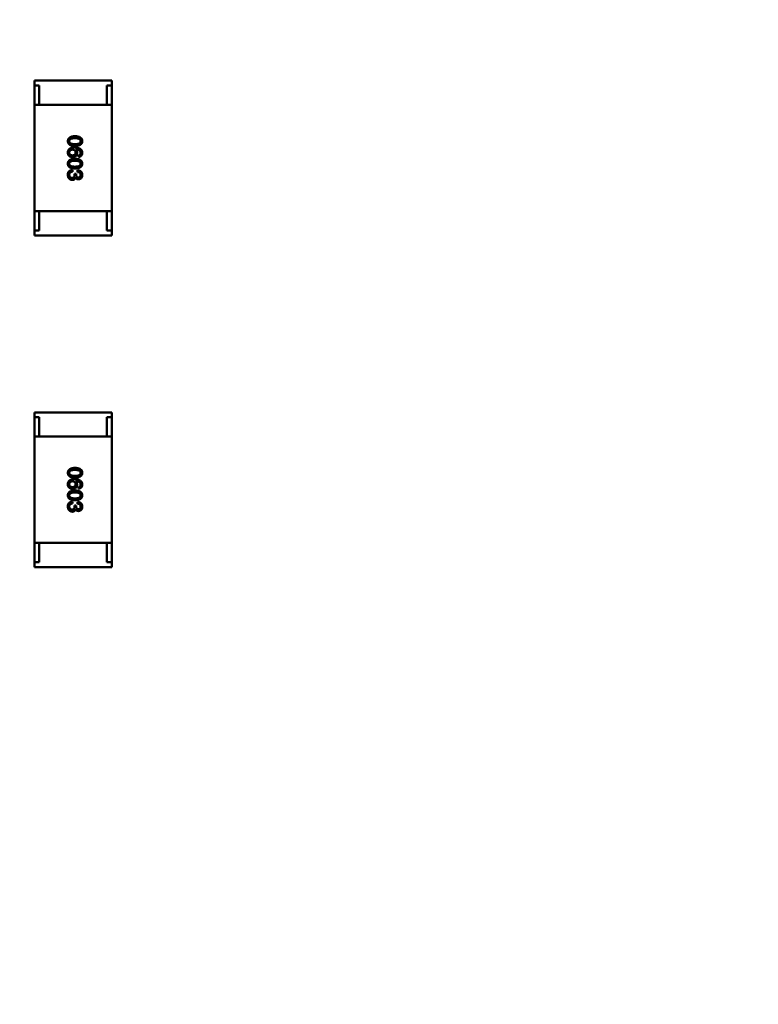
# Model space of a CAD drawing. Header units: millimetres. Extents: x 37 to 395, y 164 to 266.
# Tile 24 of 47: x 343.77 to 351.41, y 200.14 to 210.32. Entities that reach past the tile are written whole.
import ezdxf

# ---------------------------------------------------------------- set-up
doc = ezdxf.new("R2010")
doc.units = ezdxf.units.MM
doc.header["$LTSCALE"] = 0.75
doc.layers.add('Visible', color=7, linetype='Continuous', lineweight=50)
doc.layers.add('尺寸标注', color=3, linetype='Continuous', lineweight=25)
doc.styles.get("Standard").update_dxf_attribs({"font": 'arial.ttf'})
doc.dimstyles.new('Dim-ISO-25', dxfattribs={"dimtxt": 3.5, "dimasz": 3.5, "dimexe": 2.1, "dimexo": 2.1, "dimgap": 1.4, "dimtad": 1, "dimzin": 12, "dimdsep": 46, "dimtxsty": 'Standard', "dimcen": 0, "dimazin": 3, "dimtp": 0.1, "dimtm": 0.1, "dimtfac": 0.714286, "dimtmove": 0, "dimatfit": 3, "dimfxl": 1, "dimtzin": 12, "dimarcsym": 0})

# ---------------------------------------------------------------- blocks, each defined once
blk = doc.blocks.new('*D20')
at = {"layer": 'Defpoints', "color": 0, "transparency": 16777216}
for p in [(318.638, 220.433), (358.784, 187.735), (392.693, 187.735)]:
    blk.add_point(p, dxfattribs=at)
at = {"layer": '尺寸标注', "color": 0, "lineweight": -2, "transparency": 16777216}
for p, q in [((320.738, 220.433), (394.793, 220.433)), ((392.693, 216.933), (392.693, 191.235)), ((360.884, 187.735), (394.793, 187.735))]:
    blk.add_line(p, q, dxfattribs=at)
at = {"layer": '尺寸标注', "color": 0, "transparency": 16777216}
for points in [[(392.11, 216.933), (393.276, 216.933), (392.693, 220.433)], [(392.11, 191.235), (393.276, 191.235), (392.693, 187.735)]]:
    blk.add_solid(points, dxfattribs=at)
at = {"layer": '尺寸标注', "color": 0, "transparency": 16777216, "insert": (390.016, 204.084), "char_height": 2.5, "attachment_point": 5, "rotation": 90}
blk.add_mtext('32.7', dxfattribs=at)

msp = doc.modelspace()

# ---------------------------------------------------------------- linework, layer by layer
at = {"layer": 'Visible'}
for p, q in [((344.725, 209.689), (343.925, 209.689)), ((343.925, 209.639), (343.925, 209.689)), ((344.725, 209.639), (344.725, 209.689)), ((343.925, 209.439), (343.925, 209.639)), ((343.925, 209.639), (343.975, 209.639)), ((343.975, 209.639), (343.975, 209.439)), ((344.675, 209.439), (344.675, 209.639)), ((344.675, 209.639), (344.725, 209.639)), ((344.725, 209.439), (344.725, 209.639)), ((343.925, 208.339), (343.925, 209.439)), ((343.925, 209.439), (344.725, 209.439)), ((344.675, 209.439), (343.975, 209.439)), ((344.725, 209.439), (344.725, 208.339)), ((344.348, 208.978), (344.349, 208.978)), ((344.381, 208.918), (344.381, 208.9)), ((344.318, 208.746), (344.318, 208.765)), ((344.341, 208.726), (344.341, 208.716)), ((344.356, 208.726), (344.341, 208.726)), ((344.35, 208.687), (344.351, 208.687)), ((344.356, 208.716), (344.356, 208.726)), ((344.372, 208.762), (344.372, 208.744)), ((343.925, 208.339), (343.925, 208.139)), ((343.925, 208.339), (344.725, 208.339)), ((344.675, 208.339), (343.975, 208.339)), ((343.975, 208.139), (343.975, 208.339)), ((344.675, 208.339), (344.675, 208.139)), ((344.725, 208.339), (344.725, 208.139)), ((343.925, 208.139), (343.975, 208.139)), ((343.925, 208.139), (343.925, 208.089)), ((344.725, 208.089), (343.925, 208.089)), ((344.675, 208.139), (344.725, 208.139)), ((344.725, 208.139), (344.725, 208.089)), ((344.725, 206.26), (343.925, 206.26)), ((343.925, 206.21), (343.925, 206.26)), ((344.725, 206.21), (344.725, 206.26)), ((343.925, 206.01), (343.925, 206.21)), ((343.925, 206.21), (343.975, 206.21)), ((343.975, 206.21), (343.975, 206.01)), ((344.675, 206.01), (344.675, 206.21)), ((344.675, 206.21), (344.725, 206.21)), ((344.725, 206.01), (344.725, 206.21)), ((343.925, 204.91), (343.925, 206.01)), ((343.925, 206.01), (344.725, 206.01)), ((344.675, 206.01), (343.975, 206.01)), ((344.725, 206.01), (344.725, 204.91)), ((344.348, 205.549), (344.349, 205.549)), ((344.381, 205.489), (344.381, 205.471)), ((344.318, 205.317), (344.318, 205.336)), ((344.372, 205.333), (344.372, 205.315)), ((344.341, 205.297), (344.341, 205.287)), ((344.356, 205.297), (344.341, 205.297)), ((344.35, 205.258), (344.351, 205.258)), ((344.356, 205.287), (344.356, 205.297)), ((343.925, 204.91), (343.925, 204.71)), ((343.925, 204.91), (344.725, 204.91)), ((344.675, 204.91), (343.975, 204.91)), ((343.975, 204.71), (343.975, 204.91)), ((344.675, 204.91), (344.675, 204.71)), ((344.725, 204.91), (344.725, 204.71)), ((343.925, 204.71), (343.975, 204.71)), ((343.925, 204.71), (343.925, 204.66)), ((344.675, 204.71), (344.725, 204.71)), ((344.725, 204.71), (344.725, 204.66)), ((344.725, 204.66), (343.925, 204.66))]:
    msp.add_line(p, q, dxfattribs=at)
for centre in [(344.319, 208.948), (344.319, 205.519)]:
    msp.add_arc(centre, 0.0519, 225.691, 270.7052, dxfattribs=at)
for points, knots in [([(344.344, 209.115), (344.341, 209.114), (344.335, 209.114), (344.327, 209.114), (344.319, 209.112), (344.312, 209.111), (344.306, 209.109), (344.3, 209.107), (344.294, 209.104), (344.289, 209.101), (344.285, 209.098), (344.281, 209.094), (344.278, 209.09), (344.275, 209.085), (344.273, 209.081), (344.272, 209.075), (344.271, 209.07), (344.27, 209.066), (344.27, 209.064)], [0, 0, 0, 0, 0.087693, 0.170223, 0.247496, 0.319826, 0.387768, 0.451403, 0.511459, 0.568358, 0.622671, 0.675251, 0.726739, 0.778422, 0.830759, 0.884394, 0.940865, 1, 1, 1, 1]), ([(344.285, 209.064), (344.285, 209.065), (344.285, 209.067), (344.286, 209.071), (344.287, 209.074), (344.289, 209.077), (344.291, 209.08), (344.293, 209.082), (344.296, 209.085), (344.3, 209.087), (344.304, 209.088), (344.308, 209.09), (344.313, 209.091), (344.318, 209.092), (344.324, 209.093), (344.33, 209.094), (344.337, 209.094), (344.342, 209.094), (344.344, 209.094)], [0, 0, 0, 0, 0.049766, 0.097012, 0.143225, 0.188786, 0.235079, 0.282962, 0.333687, 0.387747, 0.445963, 0.508657, 0.576545, 0.649868, 0.72822, 0.812712, 0.903543, 1, 1, 1, 1]), ([(344.42, 209.064), (344.42, 209.066), (344.42, 209.07), (344.419, 209.075), (344.418, 209.081), (344.415, 209.085), (344.413, 209.09), (344.409, 209.094), (344.405, 209.098), (344.401, 209.101), (344.396, 209.104), (344.39, 209.107), (344.384, 209.109), (344.377, 209.111), (344.37, 209.112), (344.362, 209.114), (344.353, 209.114), (344.347, 209.114), (344.344, 209.115)], [0, 0, 0, 0, 0.057911, 0.113262, 0.165956, 0.217443, 0.268511, 0.319665, 0.372, 0.426129, 0.483365, 0.543779, 0.607756, 0.676562, 0.749704, 0.827713, 0.911177, 1, 1, 1, 1]), ([(344.344, 209.094), (344.347, 209.094), (344.351, 209.094), (344.358, 209.094), (344.364, 209.093), (344.37, 209.092), (344.375, 209.091), (344.38, 209.09), (344.384, 209.088), (344.388, 209.087), (344.392, 209.085), (344.395, 209.082), (344.397, 209.08), (344.4, 209.077), (344.401, 209.074), (344.402, 209.071), (344.403, 209.067), (344.403, 209.065), (344.403, 209.064)], [0, 0, 0, 0, 0.096452, 0.187278, 0.271765, 0.350519, 0.423437, 0.491321, 0.554011, 0.612224, 0.666281, 0.717003, 0.764884, 0.811423, 0.856783, 0.902993, 0.950236, 1, 1, 1, 1]), ([(344.27, 209.064), (344.27, 209.062), (344.271, 209.058), (344.272, 209.052), (344.273, 209.047), (344.275, 209.042), (344.278, 209.038), (344.281, 209.033), (344.285, 209.03), (344.289, 209.026), (344.294, 209.023), (344.3, 209.021), (344.306, 209.018), (344.312, 209.017), (344.319, 209.015), (344.327, 209.014), (344.335, 209.013), (344.341, 209.013), (344.344, 209.013)], [0, 0, 0, 0, 0.059134, 0.115603, 0.169236, 0.221572, 0.273254, 0.32474, 0.377319, 0.431815, 0.488555, 0.548609, 0.612242, 0.680182, 0.75251, 0.829782, 0.91231, 1, 1, 1, 1]), ([(344.29, 208.987), (344.289, 208.985), (344.286, 208.983), (344.282, 208.979), (344.278, 208.975), (344.276, 208.97), (344.273, 208.965), (344.272, 208.96), (344.271, 208.954), (344.271, 208.95), (344.27, 208.948)], [0, 0, 0, 0, 0.125033, 0.246266, 0.36603, 0.485265, 0.606781, 0.732144, 0.862551, 1, 1, 1, 1]), ([(344.344, 209.033), (344.342, 209.033), (344.337, 209.033), (344.331, 209.033), (344.324, 209.034), (344.319, 209.034), (344.314, 209.036), (344.309, 209.037), (344.304, 209.038), (344.3, 209.04), (344.297, 209.042), (344.294, 209.045), (344.291, 209.047), (344.289, 209.05), (344.287, 209.053), (344.286, 209.056), (344.285, 209.06), (344.285, 209.063), (344.285, 209.064)], [0, 0, 0, 0, 0.094834, 0.184067, 0.267029, 0.344713, 0.417334, 0.484367, 0.546941, 0.604717, 0.65953, 0.710539, 0.759381, 0.806382, 0.853027, 0.900623, 0.949121, 1, 1, 1, 1]), ([(344.285, 208.945), (344.285, 208.946), (344.285, 208.948), (344.286, 208.952), (344.286, 208.955), (344.287, 208.958), (344.289, 208.96), (344.29, 208.963), (344.292, 208.965), (344.294, 208.967), (344.296, 208.969), (344.298, 208.971), (344.301, 208.972), (344.304, 208.973), (344.307, 208.974), (344.31, 208.975), (344.314, 208.976), (344.317, 208.976), (344.318, 208.976)], [0, 0, 0, 0, 0.070403, 0.137196, 0.200053, 0.260887, 0.31876, 0.37535, 0.430743, 0.485927, 0.541678, 0.598832, 0.657726, 0.719441, 0.783504, 0.851852, 0.923533, 1, 1, 1, 1]), ([(344.341, 208.997), (344.338, 208.997), (344.333, 208.997), (344.326, 208.997), (344.318, 208.996), (344.312, 208.995), (344.306, 208.993), (344.3, 208.991), (344.295, 208.989), (344.292, 208.987), (344.29, 208.987)], [0, 0, 0, 0, 0.151498, 0.29521, 0.430242, 0.557137, 0.677306, 0.790845, 0.898111, 1, 1, 1, 1]), ([(344.318, 208.976), (344.319, 208.976), (344.322, 208.976), (344.325, 208.975), (344.329, 208.974), (344.332, 208.973), (344.334, 208.972), (344.337, 208.971), (344.339, 208.969), (344.342, 208.968), (344.343, 208.965), (344.345, 208.963), (344.347, 208.961), (344.348, 208.958), (344.349, 208.955), (344.349, 208.952), (344.35, 208.949), (344.35, 208.947), (344.35, 208.946)], [0, 0, 0, 0, 0.076072, 0.148369, 0.216753, 0.281358, 0.342792, 0.401604, 0.458929, 0.514444, 0.569818, 0.625343, 0.681554, 0.739608, 0.800134, 0.863477, 0.929547, 1, 1, 1, 1]), ([(344.42, 208.943), (344.42, 208.945), (344.42, 208.949), (344.419, 208.955), (344.417, 208.961), (344.415, 208.966), (344.412, 208.971), (344.408, 208.975), (344.404, 208.979), (344.4, 208.983), (344.394, 208.986), (344.388, 208.989), (344.382, 208.991), (344.375, 208.993), (344.367, 208.995), (344.359, 208.996), (344.35, 208.997), (344.344, 208.997), (344.341, 208.997)], [0, 0, 0, 0, 0.058957, 0.115262, 0.16907, 0.221312, 0.273147, 0.324961, 0.377649, 0.432026, 0.488925, 0.549039, 0.612912, 0.680653, 0.753056, 0.830314, 0.912483, 1, 1, 1, 1]), ([(344.344, 209.013), (344.347, 209.013), (344.353, 209.013), (344.362, 209.014), (344.369, 209.015), (344.377, 209.017), (344.384, 209.019), (344.39, 209.021), (344.395, 209.024), (344.4, 209.027), (344.405, 209.03), (344.409, 209.034), (344.412, 209.038), (344.415, 209.042), (344.417, 209.047), (344.419, 209.052), (344.42, 209.058), (344.42, 209.062), (344.42, 209.064)], [0, 0, 0, 0, 0.088475, 0.171606, 0.249595, 0.322626, 0.391327, 0.455765, 0.516374, 0.573675, 0.628522, 0.681161, 0.732559, 0.783563, 0.83504, 0.887639, 0.942585, 1, 1, 1, 1]), ([(344.403, 209.064), (344.403, 209.063), (344.403, 209.06), (344.402, 209.056), (344.401, 209.053), (344.4, 209.05), (344.397, 209.047), (344.395, 209.045), (344.392, 209.042), (344.388, 209.04), (344.384, 209.038), (344.38, 209.037), (344.375, 209.036), (344.37, 209.034), (344.364, 209.034), (344.358, 209.033), (344.351, 209.033), (344.347, 209.033), (344.344, 209.033)], [0, 0, 0, 0, 0.050604, 0.098688, 0.145699, 0.191791, 0.238625, 0.286717, 0.337546, 0.391814, 0.449755, 0.512106, 0.579685, 0.652048, 0.730262, 0.814146, 0.904281, 1, 1, 1, 1]), ([(344.366, 208.943), (344.366, 208.945), (344.366, 208.949), (344.365, 208.954), (344.364, 208.959), (344.362, 208.964), (344.359, 208.968), (344.356, 208.972), (344.353, 208.975), (344.35, 208.977), (344.348, 208.978)], [0, 0, 0, 0, 0.144617, 0.279572, 0.40596, 0.526097, 0.64389, 0.760003, 0.877724, 1, 1, 1, 1]), ([(344.349, 208.978), (344.351, 208.978), (344.355, 208.978), (344.361, 208.977), (344.367, 208.976), (344.372, 208.975), (344.377, 208.974), (344.381, 208.972), (344.385, 208.97), (344.389, 208.968), (344.392, 208.966), (344.395, 208.963), (344.397, 208.96), (344.399, 208.957), (344.401, 208.954), (344.402, 208.951), (344.403, 208.947), (344.403, 208.944), (344.403, 208.943)], [0, 0, 0, 0, 0.089218, 0.173709, 0.252753, 0.326963, 0.397099, 0.462534, 0.524018, 0.582178, 0.637235, 0.689955, 0.741228, 0.791618, 0.841661, 0.892925, 0.945259, 1, 1, 1, 1]), ([(344.27, 208.948), (344.27, 208.946), (344.27, 208.942), (344.271, 208.936), (344.272, 208.931), (344.273, 208.926), (344.275, 208.921), (344.277, 208.917), (344.28, 208.914), (344.282, 208.912), (344.283, 208.911)], [0, 0, 0, 0, 0.156782, 0.301945, 0.436395, 0.561474, 0.678489, 0.78853, 0.894967, 1, 1, 1, 1]), ([(344.344, 208.881), (344.341, 208.881), (344.335, 208.881), (344.327, 208.88), (344.319, 208.879), (344.312, 208.878), (344.306, 208.876), (344.3, 208.874), (344.294, 208.871), (344.289, 208.868), (344.285, 208.865), (344.281, 208.861), (344.278, 208.857), (344.275, 208.852), (344.273, 208.847), (344.272, 208.842), (344.271, 208.836), (344.27, 208.833), (344.27, 208.831)], [0, 0, 0, 0, 0.087693, 0.170223, 0.247496, 0.319826, 0.387768, 0.451403, 0.511459, 0.568358, 0.622671, 0.675251, 0.726739, 0.778422, 0.830759, 0.884394, 0.940865, 1, 1, 1, 1]), ([(344.319, 208.916), (344.317, 208.916), (344.315, 208.916), (344.311, 208.917), (344.308, 208.918), (344.305, 208.918), (344.302, 208.919), (344.299, 208.921), (344.297, 208.922), (344.294, 208.924), (344.292, 208.926), (344.291, 208.928), (344.289, 208.93), (344.288, 208.933), (344.287, 208.935), (344.286, 208.938), (344.285, 208.941), (344.285, 208.944), (344.285, 208.945)], [0, 0, 0, 0, 0.078863, 0.153308, 0.223539, 0.289857, 0.35341, 0.413572, 0.471721, 0.528235, 0.584279, 0.638781, 0.69466, 0.751251, 0.809198, 0.869697, 0.933318, 1, 1, 1, 1]), ([(344.35, 208.946), (344.35, 208.944), (344.35, 208.942), (344.349, 208.939), (344.349, 208.936), (344.348, 208.933), (344.347, 208.931), (344.345, 208.928), (344.344, 208.926), (344.342, 208.924), (344.34, 208.922), (344.337, 208.921), (344.335, 208.92), (344.332, 208.918), (344.329, 208.918), (344.326, 208.917), (344.322, 208.916), (344.32, 208.916), (344.319, 208.916)], [0, 0, 0, 0, 0.069884, 0.136529, 0.199638, 0.259844, 0.317774, 0.374356, 0.430026, 0.485148, 0.5409, 0.597889, 0.657472, 0.718614, 0.783613, 0.85129, 0.923712, 1, 1, 1, 1]), ([(344.32, 208.896), (344.321, 208.896), (344.325, 208.897), (344.33, 208.897), (344.334, 208.898), (344.339, 208.9), (344.343, 208.902), (344.347, 208.904), (344.35, 208.906), (344.353, 208.909), (344.356, 208.912), (344.358, 208.915), (344.36, 208.919), (344.362, 208.923), (344.364, 208.928), (344.365, 208.933), (344.366, 208.938), (344.366, 208.941), (344.366, 208.943)], [0, 0, 0, 0, 0.071527, 0.139094, 0.20346, 0.264939, 0.323904, 0.381383, 0.437591, 0.493343, 0.549401, 0.606085, 0.664838, 0.725424, 0.788712, 0.855452, 0.925772, 1, 1, 1, 1]), ([(344.42, 208.831), (344.42, 208.833), (344.42, 208.836), (344.419, 208.842), (344.418, 208.847), (344.415, 208.852), (344.413, 208.857), (344.409, 208.861), (344.405, 208.865), (344.401, 208.868), (344.396, 208.871), (344.39, 208.874), (344.384, 208.876), (344.377, 208.878), (344.37, 208.879), (344.362, 208.88), (344.353, 208.881), (344.347, 208.881), (344.344, 208.881)], [0, 0, 0, 0, 0.057911, 0.113262, 0.165956, 0.217443, 0.268511, 0.319665, 0.372, 0.426129, 0.483365, 0.543779, 0.607756, 0.676562, 0.749704, 0.827713, 0.911177, 1, 1, 1, 1]), ([(344.381, 208.9), (344.383, 208.9), (344.385, 208.9), (344.39, 208.901), (344.394, 208.902), (344.397, 208.904), (344.401, 208.906), (344.404, 208.908), (344.407, 208.91), (344.409, 208.912), (344.412, 208.915), (344.414, 208.919), (344.416, 208.922), (344.417, 208.926), (344.418, 208.93), (344.419, 208.934), (344.42, 208.938), (344.42, 208.941), (344.42, 208.943)], [0, 0, 0, 0, 0.06947, 0.136096, 0.199592, 0.260665, 0.319672, 0.377156, 0.433415, 0.489984, 0.546535, 0.604276, 0.663499, 0.725182, 0.788953, 0.855683, 0.926216, 1, 1, 1, 1]), ([(344.403, 208.943), (344.403, 208.941), (344.403, 208.938), (344.402, 208.934), (344.4, 208.929), (344.398, 208.926), (344.395, 208.923), (344.391, 208.921), (344.386, 208.919), (344.383, 208.918), (344.381, 208.918)], [0, 0, 0, 0, 0.136586, 0.261496, 0.378089, 0.490612, 0.605522, 0.725767, 0.8561, 1, 1, 1, 1]), ([(344.27, 208.831), (344.27, 208.829), (344.271, 208.825), (344.272, 208.819), (344.273, 208.814), (344.275, 208.809), (344.278, 208.804), (344.281, 208.8), (344.285, 208.797), (344.289, 208.793), (344.294, 208.79), (344.3, 208.788), (344.306, 208.785), (344.312, 208.783), (344.319, 208.782), (344.327, 208.781), (344.335, 208.78), (344.341, 208.78), (344.344, 208.78)], [0, 0, 0, 0, 0.059134, 0.115603, 0.169236, 0.221572, 0.273254, 0.32474, 0.377319, 0.431815, 0.488555, 0.548609, 0.612242, 0.680182, 0.75251, 0.829782, 0.91231, 1, 1, 1, 1]), ([(344.285, 208.831), (344.285, 208.832), (344.285, 208.834), (344.286, 208.838), (344.287, 208.841), (344.289, 208.844), (344.291, 208.847), (344.293, 208.849), (344.296, 208.851), (344.3, 208.853), (344.304, 208.855), (344.308, 208.857), (344.313, 208.858), (344.318, 208.859), (344.324, 208.86), (344.33, 208.861), (344.337, 208.861), (344.342, 208.861), (344.344, 208.861)], [0, 0, 0, 0, 0.049766, 0.097012, 0.143225, 0.188786, 0.235079, 0.282962, 0.333687, 0.387747, 0.445963, 0.508657, 0.576545, 0.649868, 0.72822, 0.812712, 0.903543, 1, 1, 1, 1]), ([(344.344, 208.799), (344.342, 208.799), (344.337, 208.8), (344.331, 208.8), (344.324, 208.8), (344.319, 208.801), (344.314, 208.802), (344.309, 208.804), (344.304, 208.805), (344.3, 208.807), (344.297, 208.809), (344.294, 208.812), (344.291, 208.814), (344.289, 208.817), (344.287, 208.82), (344.286, 208.823), (344.285, 208.827), (344.285, 208.829), (344.285, 208.831)], [0, 0, 0, 0, 0.094834, 0.184067, 0.267029, 0.344713, 0.417334, 0.484367, 0.546941, 0.604717, 0.65953, 0.710539, 0.759381, 0.806382, 0.853027, 0.900623, 0.949121, 1, 1, 1, 1]), ([(344.344, 208.861), (344.347, 208.861), (344.351, 208.861), (344.358, 208.861), (344.364, 208.86), (344.37, 208.859), (344.375, 208.858), (344.38, 208.857), (344.384, 208.855), (344.388, 208.853), (344.392, 208.851), (344.395, 208.849), (344.397, 208.847), (344.4, 208.844), (344.401, 208.841), (344.402, 208.838), (344.403, 208.834), (344.403, 208.832), (344.403, 208.831)], [0, 0, 0, 0, 0.096452, 0.187278, 0.271765, 0.350519, 0.423437, 0.491321, 0.554011, 0.612224, 0.666281, 0.717003, 0.764884, 0.811423, 0.856783, 0.902993, 0.950236, 1, 1, 1, 1]), ([(344.344, 208.78), (344.347, 208.78), (344.353, 208.78), (344.362, 208.781), (344.369, 208.782), (344.377, 208.784), (344.384, 208.786), (344.39, 208.788), (344.395, 208.791), (344.4, 208.794), (344.405, 208.797), (344.409, 208.801), (344.412, 208.805), (344.415, 208.809), (344.417, 208.814), (344.419, 208.819), (344.42, 208.825), (344.42, 208.829), (344.42, 208.831)], [0, 0, 0, 0, 0.088475, 0.171606, 0.249595, 0.322626, 0.391327, 0.455765, 0.516374, 0.573675, 0.628522, 0.681161, 0.732559, 0.783563, 0.83504, 0.887639, 0.942585, 1, 1, 1, 1]), ([(344.403, 208.831), (344.403, 208.829), (344.403, 208.827), (344.402, 208.823), (344.401, 208.82), (344.4, 208.817), (344.397, 208.814), (344.395, 208.812), (344.392, 208.809), (344.388, 208.807), (344.384, 208.805), (344.38, 208.804), (344.375, 208.802), (344.37, 208.801), (344.364, 208.8), (344.358, 208.8), (344.351, 208.8), (344.347, 208.799), (344.344, 208.799)], [0, 0, 0, 0, 0.050604, 0.098688, 0.145699, 0.191791, 0.238625, 0.286717, 0.337546, 0.391814, 0.449755, 0.512106, 0.579685, 0.652048, 0.730262, 0.814146, 0.904281, 1, 1, 1, 1]), ([(344.275, 208.743), (344.275, 208.742), (344.274, 208.74), (344.273, 208.737), (344.272, 208.734), (344.272, 208.731), (344.271, 208.727), (344.271, 208.724), (344.27, 208.72), (344.27, 208.717), (344.27, 208.716)], [0, 0, 0, 0, 0.101955, 0.208983, 0.322698, 0.44339, 0.570851, 0.70629, 0.84885, 1, 1, 1, 1]), ([(344.27, 208.716), (344.27, 208.714), (344.271, 208.71), (344.271, 208.704), (344.272, 208.698), (344.274, 208.693), (344.275, 208.689), (344.278, 208.684), (344.28, 208.68), (344.283, 208.677), (344.286, 208.674), (344.289, 208.671), (344.293, 208.669), (344.297, 208.667), (344.301, 208.665), (344.306, 208.664), (344.311, 208.663), (344.315, 208.663), (344.316, 208.662)], [0, 0, 0, 0, 0.078078, 0.151942, 0.221594, 0.28726, 0.350176, 0.409768, 0.467648, 0.523784, 0.578904, 0.634014, 0.689819, 0.746826, 0.805875, 0.867063, 0.931764, 1, 1, 1, 1]), ([(344.318, 208.765), (344.317, 208.765), (344.314, 208.765), (344.31, 208.764), (344.306, 208.764), (344.303, 208.763), (344.3, 208.762), (344.297, 208.761), (344.294, 208.76), (344.291, 208.759), (344.288, 208.757), (344.286, 208.756), (344.284, 208.754), (344.282, 208.752), (344.28, 208.75), (344.278, 208.748), (344.277, 208.745), (344.276, 208.744), (344.275, 208.743)], [0, 0, 0, 0, 0.078937, 0.154495, 0.226898, 0.296844, 0.363348, 0.427781, 0.48946, 0.549586, 0.607902, 0.664733, 0.720805, 0.776157, 0.831175, 0.886736, 0.943094, 1, 1, 1, 1]), ([(344.285, 208.715), (344.285, 208.716), (344.285, 208.718), (344.286, 208.722), (344.286, 208.725), (344.287, 208.728), (344.288, 208.731), (344.29, 208.733), (344.291, 208.736), (344.293, 208.738), (344.296, 208.74), (344.298, 208.741), (344.301, 208.743), (344.304, 208.744), (344.307, 208.745), (344.31, 208.745), (344.314, 208.746), (344.317, 208.746), (344.318, 208.746)], [0, 0, 0, 0, 0.071272, 0.13882, 0.201858, 0.262757, 0.320043, 0.376709, 0.431462, 0.486034, 0.541209, 0.597703, 0.65589, 0.717768, 0.782056, 0.850407, 0.92277, 1, 1, 1, 1]), ([(344.314, 208.683), (344.313, 208.683), (344.311, 208.683), (344.308, 208.684), (344.305, 208.684), (344.302, 208.685), (344.299, 208.687), (344.297, 208.688), (344.295, 208.69), (344.293, 208.692), (344.291, 208.694), (344.29, 208.696), (344.289, 208.699), (344.287, 208.702), (344.287, 208.705), (344.286, 208.708), (344.285, 208.711), (344.285, 208.714), (344.285, 208.715)], [0, 0, 0, 0, 0.068514, 0.133941, 0.195994, 0.255362, 0.312994, 0.369441, 0.424687, 0.480522, 0.537148, 0.594801, 0.654411, 0.716817, 0.781981, 0.850498, 0.923306, 1, 1, 1, 1]), ([(344.341, 208.716), (344.341, 208.715), (344.341, 208.713), (344.34, 208.709), (344.34, 208.705), (344.339, 208.702), (344.338, 208.699), (344.337, 208.696), (344.336, 208.694), (344.334, 208.691), (344.332, 208.689), (344.33, 208.688), (344.328, 208.686), (344.326, 208.685), (344.323, 208.684), (344.32, 208.683), (344.317, 208.683), (344.315, 208.683), (344.314, 208.683)], [0, 0, 0, 0, 0.082495, 0.159728, 0.232496, 0.300725, 0.365163, 0.425859, 0.483728, 0.538892, 0.592921, 0.646195, 0.699968, 0.754746, 0.811387, 0.870806, 0.933482, 1, 1, 1, 1]), ([(344.316, 208.662), (344.317, 208.662), (344.319, 208.662), (344.323, 208.663), (344.325, 208.663), (344.328, 208.664), (344.331, 208.665), (344.333, 208.666), (344.336, 208.667), (344.338, 208.668), (344.34, 208.67), (344.342, 208.672), (344.343, 208.674), (344.345, 208.676), (344.347, 208.679), (344.348, 208.681), (344.349, 208.684), (344.35, 208.686), (344.35, 208.687)], [0, 0, 0, 0, 0.071215, 0.138707, 0.20396, 0.266995, 0.327734, 0.387609, 0.445602, 0.503345, 0.561136, 0.618597, 0.677672, 0.738255, 0.799989, 0.863961, 0.930555, 1, 1, 1, 1]), ([(344.351, 208.687), (344.351, 208.686), (344.353, 208.683), (344.356, 208.679), (344.359, 208.676), (344.363, 208.673), (344.367, 208.671), (344.371, 208.67), (344.376, 208.669), (344.38, 208.669), (344.382, 208.669)], [0, 0, 0, 0, 0.125227, 0.244792, 0.361427, 0.478215, 0.59667, 0.722058, 0.856314, 1, 1, 1, 1]), ([(344.38, 208.688), (344.378, 208.688), (344.377, 208.688), (344.372, 208.689), (344.37, 208.69), (344.367, 208.691), (344.365, 208.693), (344.361, 208.697), (344.36, 208.7), (344.357, 208.707), (344.357, 208.713), (344.356, 208.716)], [0.000001, 0.000001, 0.000001, 0.000001, 0.000529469, 0.000529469, 0.001127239, 0.001127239, 0.001835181, 0.001835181, 0.002488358, 0.002488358, 0.00458577, 0.00458577, 0.00458577, 0.00458577]), ([(344.42, 208.714), (344.42, 208.716), (344.42, 208.72), (344.42, 208.725), (344.419, 208.73), (344.417, 208.734), (344.415, 208.739), (344.413, 208.743), (344.411, 208.746), (344.408, 208.749), (344.405, 208.752), (344.401, 208.755), (344.397, 208.757), (344.393, 208.758), (344.388, 208.76), (344.383, 208.761), (344.378, 208.761), (344.374, 208.762), (344.372, 208.762)], [0, 0, 0, 0, 0.073232, 0.142595, 0.207997, 0.270074, 0.329156, 0.386529, 0.441846, 0.496976, 0.551877, 0.607941, 0.665637, 0.725446, 0.788542, 0.855101, 0.925196, 1, 1, 1, 1]), ([(344.372, 208.744), (344.373, 208.743), (344.376, 208.743), (344.379, 208.743), (344.383, 208.742), (344.386, 208.742), (344.388, 208.74), (344.391, 208.739), (344.393, 208.738), (344.395, 208.736), (344.397, 208.734), (344.399, 208.732), (344.4, 208.73), (344.401, 208.727), (344.402, 208.724), (344.403, 208.721), (344.403, 208.718), (344.403, 208.716), (344.403, 208.715)], [0, 0, 0, 0, 0.078134, 0.15164, 0.221358, 0.286689, 0.348614, 0.407697, 0.464247, 0.520153, 0.574432, 0.629291, 0.684538, 0.742032, 0.801329, 0.863637, 0.930123, 1, 1, 1, 1]), ([(344.403, 208.715), (344.403, 208.714), (344.403, 208.712), (344.403, 208.709), (344.402, 208.706), (344.402, 208.704), (344.401, 208.701), (344.4, 208.699), (344.398, 208.697), (344.397, 208.695), (344.396, 208.694), (344.394, 208.692), (344.392, 208.691), (344.39, 208.69), (344.388, 208.689), (344.385, 208.689), (344.383, 208.688), (344.381, 208.688), (344.38, 208.688)], [0, 0, 0, 0, 0.078051, 0.151197, 0.220412, 0.286742, 0.34933, 0.409464, 0.467368, 0.52298, 0.578639, 0.633998, 0.690142, 0.746855, 0.805868, 0.867776, 0.932345, 1, 1, 1, 1]), ([(344.382, 208.669), (344.383, 208.669), (344.386, 208.669), (344.39, 208.67), (344.394, 208.671), (344.398, 208.673), (344.401, 208.674), (344.405, 208.676), (344.407, 208.679), (344.41, 208.681), (344.412, 208.684), (344.414, 208.688), (344.416, 208.691), (344.417, 208.695), (344.419, 208.7), (344.419, 208.704), (344.42, 208.709), (344.42, 208.712), (344.42, 208.714)], [0, 0, 0, 0, 0.067521, 0.132139, 0.193339, 0.252064, 0.309083, 0.364848, 0.420021, 0.475612, 0.532002, 0.589602, 0.649896, 0.712634, 0.778603, 0.848416, 0.922155, 1, 1, 1, 1]), ([(344.344, 205.686), (344.341, 205.685), (344.335, 205.685), (344.327, 205.685), (344.319, 205.683), (344.312, 205.682), (344.306, 205.68), (344.3, 205.678), (344.294, 205.675), (344.289, 205.672), (344.285, 205.669), (344.281, 205.665), (344.278, 205.661), (344.275, 205.656), (344.273, 205.652), (344.272, 205.646), (344.271, 205.641), (344.27, 205.637), (344.27, 205.635)], [0, 0, 0, 0, 0.087693, 0.170223, 0.247496, 0.319826, 0.387768, 0.451403, 0.511459, 0.568358, 0.622671, 0.675251, 0.726739, 0.778422, 0.830759, 0.884394, 0.940865, 1, 1, 1, 1]), ([(344.27, 205.635), (344.27, 205.633), (344.271, 205.629), (344.272, 205.623), (344.273, 205.618), (344.275, 205.613), (344.278, 205.609), (344.281, 205.604), (344.285, 205.601), (344.289, 205.597), (344.294, 205.594), (344.3, 205.592), (344.306, 205.589), (344.312, 205.588), (344.319, 205.586), (344.327, 205.585), (344.335, 205.584), (344.341, 205.584), (344.344, 205.584)], [0, 0, 0, 0, 0.059134, 0.115603, 0.169236, 0.221572, 0.273254, 0.32474, 0.377319, 0.431815, 0.488555, 0.548609, 0.612242, 0.680182, 0.75251, 0.829782, 0.91231, 1, 1, 1, 1]), ([(344.285, 205.635), (344.285, 205.636), (344.285, 205.638), (344.286, 205.642), (344.287, 205.645), (344.289, 205.648), (344.291, 205.651), (344.293, 205.653), (344.296, 205.656), (344.3, 205.658), (344.304, 205.659), (344.308, 205.661), (344.313, 205.662), (344.318, 205.663), (344.324, 205.664), (344.33, 205.665), (344.337, 205.665), (344.342, 205.665), (344.344, 205.665)], [0, 0, 0, 0, 0.049766, 0.097012, 0.143225, 0.188786, 0.235079, 0.282962, 0.333687, 0.387747, 0.445963, 0.508657, 0.576545, 0.649868, 0.72822, 0.812712, 0.903543, 1, 1, 1, 1]), ([(344.344, 205.604), (344.342, 205.604), (344.337, 205.604), (344.331, 205.604), (344.324, 205.605), (344.319, 205.605), (344.314, 205.607), (344.309, 205.608), (344.304, 205.609), (344.3, 205.611), (344.297, 205.613), (344.294, 205.616), (344.291, 205.618), (344.289, 205.621), (344.287, 205.624), (344.286, 205.627), (344.285, 205.631), (344.285, 205.634), (344.285, 205.635)], [0, 0, 0, 0, 0.094834, 0.184067, 0.267029, 0.344713, 0.417334, 0.484367, 0.546941, 0.604717, 0.65953, 0.710539, 0.759381, 0.806382, 0.853027, 0.900623, 0.949121, 1, 1, 1, 1]), ([(344.42, 205.635), (344.42, 205.637), (344.42, 205.641), (344.419, 205.646), (344.418, 205.652), (344.415, 205.656), (344.413, 205.661), (344.409, 205.665), (344.405, 205.669), (344.401, 205.672), (344.396, 205.675), (344.39, 205.678), (344.384, 205.68), (344.377, 205.682), (344.37, 205.683), (344.362, 205.685), (344.353, 205.685), (344.347, 205.685), (344.344, 205.686)], [0, 0, 0, 0, 0.057911, 0.113262, 0.165956, 0.217443, 0.268511, 0.319665, 0.372, 0.426129, 0.483365, 0.543779, 0.607756, 0.676562, 0.749704, 0.827713, 0.911177, 1, 1, 1, 1]), ([(344.344, 205.665), (344.347, 205.665), (344.351, 205.665), (344.358, 205.665), (344.364, 205.664), (344.37, 205.663), (344.375, 205.662), (344.38, 205.661), (344.384, 205.659), (344.388, 205.658), (344.392, 205.656), (344.395, 205.653), (344.397, 205.651), (344.4, 205.648), (344.401, 205.645), (344.402, 205.642), (344.403, 205.638), (344.403, 205.636), (344.403, 205.635)], [0, 0, 0, 0, 0.096452, 0.187278, 0.271765, 0.350519, 0.423437, 0.491321, 0.554011, 0.612224, 0.666281, 0.717003, 0.764884, 0.811423, 0.856783, 0.902993, 0.950236, 1, 1, 1, 1]), ([(344.344, 205.584), (344.347, 205.584), (344.353, 205.584), (344.362, 205.585), (344.369, 205.586), (344.377, 205.588), (344.384, 205.59), (344.39, 205.592), (344.395, 205.595), (344.4, 205.598), (344.405, 205.601), (344.409, 205.605), (344.412, 205.609), (344.415, 205.613), (344.417, 205.618), (344.419, 205.623), (344.42, 205.629), (344.42, 205.633), (344.42, 205.635)], [0, 0, 0, 0, 0.088475, 0.171606, 0.249595, 0.322626, 0.391327, 0.455765, 0.516374, 0.573675, 0.628522, 0.681161, 0.732559, 0.783563, 0.83504, 0.887639, 0.942585, 1, 1, 1, 1]), ([(344.403, 205.635), (344.403, 205.634), (344.403, 205.631), (344.402, 205.627), (344.401, 205.624), (344.4, 205.621), (344.397, 205.618), (344.395, 205.616), (344.392, 205.613), (344.388, 205.611), (344.384, 205.609), (344.38, 205.608), (344.375, 205.607), (344.37, 205.605), (344.364, 205.605), (344.358, 205.604), (344.351, 205.604), (344.347, 205.604), (344.344, 205.604)], [0, 0, 0, 0, 0.050604, 0.098688, 0.145699, 0.191791, 0.238625, 0.286717, 0.337546, 0.391814, 0.449755, 0.512106, 0.579685, 0.652048, 0.730262, 0.814146, 0.904281, 1, 1, 1, 1]), ([(344.29, 205.558), (344.289, 205.556), (344.286, 205.554), (344.282, 205.55), (344.278, 205.546), (344.276, 205.541), (344.273, 205.536), (344.272, 205.531), (344.271, 205.525), (344.271, 205.521), (344.27, 205.519)], [0, 0, 0, 0, 0.125033, 0.246266, 0.36603, 0.485265, 0.606781, 0.732144, 0.862551, 1, 1, 1, 1]), ([(344.27, 205.519), (344.27, 205.517), (344.27, 205.513), (344.271, 205.507), (344.272, 205.502), (344.273, 205.497), (344.275, 205.492), (344.277, 205.488), (344.28, 205.485), (344.282, 205.483), (344.283, 205.482)], [0, 0, 0, 0, 0.156782, 0.301945, 0.436395, 0.561474, 0.678489, 0.78853, 0.894967, 1, 1, 1, 1]), ([(344.285, 205.516), (344.285, 205.517), (344.285, 205.519), (344.286, 205.523), (344.286, 205.526), (344.287, 205.529), (344.289, 205.531), (344.29, 205.534), (344.292, 205.536), (344.294, 205.538), (344.296, 205.54), (344.298, 205.542), (344.301, 205.543), (344.304, 205.544), (344.307, 205.545), (344.31, 205.546), (344.314, 205.547), (344.317, 205.547), (344.318, 205.547)], [0, 0, 0, 0, 0.070403, 0.137196, 0.200053, 0.260887, 0.31876, 0.37535, 0.430743, 0.485927, 0.541678, 0.598832, 0.657726, 0.719441, 0.783504, 0.851852, 0.923533, 1, 1, 1, 1]), ([(344.319, 205.487), (344.317, 205.487), (344.315, 205.487), (344.311, 205.488), (344.308, 205.489), (344.305, 205.489), (344.302, 205.49), (344.299, 205.492), (344.297, 205.493), (344.294, 205.495), (344.292, 205.497), (344.291, 205.499), (344.289, 205.501), (344.288, 205.504), (344.287, 205.506), (344.286, 205.509), (344.285, 205.512), (344.285, 205.515), (344.285, 205.516)], [0, 0, 0, 0, 0.078863, 0.153308, 0.223539, 0.289857, 0.35341, 0.413572, 0.471721, 0.528235, 0.584279, 0.638781, 0.69466, 0.751251, 0.809198, 0.869697, 0.933318, 1, 1, 1, 1]), ([(344.341, 205.568), (344.338, 205.568), (344.333, 205.568), (344.326, 205.568), (344.318, 205.567), (344.312, 205.566), (344.306, 205.564), (344.3, 205.562), (344.295, 205.56), (344.292, 205.558), (344.29, 205.558)], [0, 0, 0, 0, 0.151498, 0.29521, 0.430242, 0.557137, 0.677306, 0.790845, 0.898111, 1, 1, 1, 1]), ([(344.318, 205.547), (344.319, 205.547), (344.322, 205.547), (344.325, 205.546), (344.329, 205.545), (344.332, 205.544), (344.334, 205.543), (344.337, 205.542), (344.339, 205.54), (344.342, 205.539), (344.343, 205.537), (344.345, 205.534), (344.347, 205.532), (344.348, 205.529), (344.349, 205.526), (344.349, 205.523), (344.35, 205.52), (344.35, 205.518), (344.35, 205.517)], [0, 0, 0, 0, 0.076072, 0.148369, 0.216753, 0.281358, 0.342792, 0.401604, 0.458929, 0.514444, 0.569818, 0.625343, 0.681554, 0.739608, 0.800134, 0.863477, 0.929547, 1, 1, 1, 1]), ([(344.35, 205.517), (344.35, 205.515), (344.35, 205.513), (344.349, 205.51), (344.349, 205.507), (344.348, 205.504), (344.347, 205.502), (344.345, 205.499), (344.344, 205.497), (344.342, 205.495), (344.34, 205.493), (344.337, 205.492), (344.335, 205.491), (344.332, 205.489), (344.329, 205.489), (344.326, 205.488), (344.322, 205.487), (344.32, 205.487), (344.319, 205.487)], [0, 0, 0, 0, 0.069884, 0.136529, 0.199638, 0.259844, 0.317774, 0.374356, 0.430026, 0.485148, 0.5409, 0.597889, 0.657472, 0.718614, 0.783613, 0.85129, 0.923712, 1, 1, 1, 1]), ([(344.32, 205.467), (344.321, 205.467), (344.325, 205.468), (344.33, 205.468), (344.334, 205.469), (344.339, 205.471), (344.343, 205.473), (344.347, 205.475), (344.35, 205.477), (344.353, 205.48), (344.356, 205.483), (344.358, 205.486), (344.36, 205.49), (344.362, 205.494), (344.364, 205.499), (344.365, 205.504), (344.366, 205.509), (344.366, 205.512), (344.366, 205.514)], [0, 0, 0, 0, 0.071527, 0.139094, 0.20346, 0.264939, 0.323904, 0.381383, 0.437591, 0.493343, 0.549401, 0.606085, 0.664838, 0.725424, 0.788712, 0.855452, 0.925772, 1, 1, 1, 1]), ([(344.42, 205.514), (344.42, 205.516), (344.42, 205.52), (344.419, 205.526), (344.417, 205.532), (344.415, 205.537), (344.412, 205.542), (344.408, 205.546), (344.404, 205.55), (344.4, 205.554), (344.394, 205.557), (344.388, 205.56), (344.382, 205.562), (344.375, 205.564), (344.367, 205.566), (344.359, 205.567), (344.35, 205.568), (344.344, 205.568), (344.341, 205.568)], [0, 0, 0, 0, 0.058957, 0.115262, 0.16907, 0.221312, 0.273147, 0.324961, 0.377649, 0.432026, 0.488925, 0.549039, 0.612912, 0.680653, 0.753056, 0.830314, 0.912483, 1, 1, 1, 1]), ([(344.366, 205.514), (344.366, 205.516), (344.366, 205.52), (344.365, 205.525), (344.364, 205.53), (344.362, 205.535), (344.359, 205.539), (344.356, 205.543), (344.353, 205.546), (344.35, 205.548), (344.348, 205.549)], [0, 0, 0, 0, 0.144617, 0.279572, 0.40596, 0.526097, 0.64389, 0.760003, 0.877724, 1, 1, 1, 1]), ([(344.349, 205.549), (344.351, 205.549), (344.355, 205.549), (344.361, 205.548), (344.367, 205.547), (344.372, 205.546), (344.377, 205.545), (344.381, 205.543), (344.385, 205.541), (344.389, 205.539), (344.392, 205.537), (344.395, 205.534), (344.397, 205.531), (344.399, 205.528), (344.401, 205.525), (344.402, 205.522), (344.403, 205.518), (344.403, 205.515), (344.403, 205.514)], [0, 0, 0, 0, 0.089218, 0.173709, 0.252753, 0.326963, 0.397099, 0.462534, 0.524018, 0.582178, 0.637235, 0.689955, 0.741228, 0.791618, 0.841661, 0.892925, 0.945259, 1, 1, 1, 1]), ([(344.381, 205.471), (344.383, 205.471), (344.385, 205.471), (344.39, 205.472), (344.394, 205.473), (344.397, 205.475), (344.401, 205.477), (344.404, 205.479), (344.407, 205.481), (344.409, 205.484), (344.412, 205.486), (344.414, 205.49), (344.416, 205.493), (344.417, 205.497), (344.418, 205.501), (344.419, 205.505), (344.42, 205.509), (344.42, 205.512), (344.42, 205.514)], [0, 0, 0, 0, 0.06947, 0.136096, 0.199592, 0.260665, 0.319672, 0.377156, 0.433415, 0.489984, 0.546535, 0.604276, 0.663499, 0.725182, 0.788953, 0.855683, 0.926216, 1, 1, 1, 1]), ([(344.403, 205.514), (344.403, 205.512), (344.403, 205.509), (344.402, 205.505), (344.4, 205.5), (344.398, 205.497), (344.395, 205.494), (344.391, 205.492), (344.386, 205.49), (344.383, 205.489), (344.381, 205.489)], [0, 0, 0, 0, 0.136586, 0.261496, 0.378089, 0.490612, 0.605522, 0.725767, 0.8561, 1, 1, 1, 1]), ([(344.344, 205.452), (344.341, 205.452), (344.335, 205.452), (344.327, 205.451), (344.319, 205.45), (344.312, 205.449), (344.306, 205.447), (344.3, 205.445), (344.294, 205.442), (344.289, 205.439), (344.285, 205.436), (344.281, 205.432), (344.278, 205.428), (344.275, 205.423), (344.273, 205.418), (344.272, 205.413), (344.271, 205.407), (344.27, 205.404), (344.27, 205.402)], [0, 0, 0, 0, 0.087693, 0.170223, 0.247496, 0.319826, 0.387768, 0.451403, 0.511459, 0.568358, 0.622671, 0.675251, 0.726739, 0.778422, 0.830759, 0.884394, 0.940865, 1, 1, 1, 1]), ([(344.285, 205.402), (344.285, 205.403), (344.285, 205.405), (344.286, 205.409), (344.287, 205.412), (344.289, 205.415), (344.291, 205.418), (344.293, 205.42), (344.296, 205.422), (344.3, 205.424), (344.304, 205.426), (344.308, 205.428), (344.313, 205.429), (344.318, 205.43), (344.324, 205.431), (344.33, 205.432), (344.337, 205.432), (344.342, 205.432), (344.344, 205.432)], [0, 0, 0, 0, 0.049766, 0.097012, 0.143225, 0.188786, 0.235079, 0.282962, 0.333687, 0.387747, 0.445963, 0.508657, 0.576545, 0.649868, 0.72822, 0.812712, 0.903543, 1, 1, 1, 1]), ([(344.42, 205.402), (344.42, 205.404), (344.42, 205.407), (344.419, 205.413), (344.418, 205.418), (344.415, 205.423), (344.413, 205.428), (344.409, 205.432), (344.405, 205.436), (344.401, 205.439), (344.396, 205.442), (344.39, 205.445), (344.384, 205.447), (344.377, 205.449), (344.37, 205.45), (344.362, 205.451), (344.353, 205.452), (344.347, 205.452), (344.344, 205.452)], [0, 0, 0, 0, 0.057911, 0.113262, 0.165956, 0.217443, 0.268511, 0.319665, 0.372, 0.426129, 0.483365, 0.543779, 0.607756, 0.676562, 0.749704, 0.827713, 0.911177, 1, 1, 1, 1]), ([(344.344, 205.432), (344.347, 205.432), (344.351, 205.432), (344.358, 205.432), (344.364, 205.431), (344.37, 205.43), (344.375, 205.429), (344.38, 205.428), (344.384, 205.426), (344.388, 205.424), (344.392, 205.422), (344.395, 205.42), (344.397, 205.418), (344.4, 205.415), (344.401, 205.412), (344.402, 205.409), (344.403, 205.405), (344.403, 205.403), (344.403, 205.402)], [0, 0, 0, 0, 0.096452, 0.187278, 0.271765, 0.350519, 0.423437, 0.491321, 0.554011, 0.612224, 0.666281, 0.717003, 0.764884, 0.811423, 0.856783, 0.902993, 0.950236, 1, 1, 1, 1]), ([(344.27, 205.402), (344.27, 205.4), (344.271, 205.396), (344.272, 205.39), (344.273, 205.385), (344.275, 205.38), (344.278, 205.375), (344.281, 205.371), (344.285, 205.368), (344.289, 205.364), (344.294, 205.361), (344.3, 205.359), (344.306, 205.356), (344.312, 205.354), (344.319, 205.353), (344.327, 205.352), (344.335, 205.351), (344.341, 205.351), (344.344, 205.351)], [0, 0, 0, 0, 0.059134, 0.115603, 0.169236, 0.221572, 0.273254, 0.32474, 0.377319, 0.431815, 0.488555, 0.548609, 0.612242, 0.680182, 0.75251, 0.829782, 0.91231, 1, 1, 1, 1]), ([(344.275, 205.314), (344.275, 205.313), (344.274, 205.311), (344.273, 205.308), (344.272, 205.305), (344.272, 205.302), (344.271, 205.298), (344.271, 205.295), (344.27, 205.291), (344.27, 205.288), (344.27, 205.287)], [0, 0, 0, 0, 0.101955, 0.208983, 0.322698, 0.44339, 0.570851, 0.70629, 0.84885, 1, 1, 1, 1]), ([(344.318, 205.336), (344.317, 205.336), (344.314, 205.336), (344.31, 205.335), (344.306, 205.335), (344.303, 205.334), (344.3, 205.333), (344.297, 205.332), (344.294, 205.331), (344.291, 205.33), (344.288, 205.328), (344.286, 205.327), (344.284, 205.325), (344.282, 205.323), (344.28, 205.321), (344.278, 205.319), (344.277, 205.316), (344.276, 205.315), (344.275, 205.314)], [0, 0, 0, 0, 0.078937, 0.154495, 0.226898, 0.296844, 0.363348, 0.427781, 0.48946, 0.549586, 0.607902, 0.664733, 0.720805, 0.776157, 0.831175, 0.886736, 0.943094, 1, 1, 1, 1]), ([(344.344, 205.37), (344.342, 205.37), (344.337, 205.371), (344.331, 205.371), (344.324, 205.371), (344.319, 205.372), (344.314, 205.373), (344.309, 205.375), (344.304, 205.376), (344.3, 205.378), (344.297, 205.38), (344.294, 205.383), (344.291, 205.385), (344.289, 205.388), (344.287, 205.391), (344.286, 205.394), (344.285, 205.398), (344.285, 205.4), (344.285, 205.402)], [0, 0, 0, 0, 0.094834, 0.184067, 0.267029, 0.344713, 0.417334, 0.484367, 0.546941, 0.604717, 0.65953, 0.710539, 0.759381, 0.806382, 0.853027, 0.900623, 0.949121, 1, 1, 1, 1]), ([(344.285, 205.286), (344.285, 205.287), (344.285, 205.289), (344.286, 205.293), (344.286, 205.296), (344.287, 205.299), (344.288, 205.302), (344.29, 205.304), (344.291, 205.307), (344.293, 205.309), (344.296, 205.311), (344.298, 205.312), (344.301, 205.314), (344.304, 205.315), (344.307, 205.316), (344.31, 205.316), (344.314, 205.317), (344.317, 205.317), (344.318, 205.317)], [0, 0, 0, 0, 0.071272, 0.13882, 0.201858, 0.262757, 0.320043, 0.376709, 0.431462, 0.486034, 0.541209, 0.597703, 0.65589, 0.717768, 0.782056, 0.850407, 0.92277, 1, 1, 1, 1]), ([(344.344, 205.351), (344.347, 205.351), (344.353, 205.351), (344.362, 205.352), (344.369, 205.353), (344.377, 205.355), (344.384, 205.357), (344.39, 205.359), (344.395, 205.362), (344.4, 205.365), (344.405, 205.368), (344.409, 205.372), (344.412, 205.376), (344.415, 205.38), (344.417, 205.385), (344.419, 205.39), (344.42, 205.396), (344.42, 205.4), (344.42, 205.402)], [0, 0, 0, 0, 0.088475, 0.171606, 0.249595, 0.322626, 0.391327, 0.455765, 0.516374, 0.573675, 0.628522, 0.681161, 0.732559, 0.783563, 0.83504, 0.887639, 0.942585, 1, 1, 1, 1]), ([(344.403, 205.402), (344.403, 205.4), (344.403, 205.398), (344.402, 205.394), (344.401, 205.391), (344.4, 205.388), (344.397, 205.385), (344.395, 205.383), (344.392, 205.38), (344.388, 205.378), (344.384, 205.376), (344.38, 205.375), (344.375, 205.373), (344.37, 205.372), (344.364, 205.371), (344.358, 205.371), (344.351, 205.371), (344.347, 205.37), (344.344, 205.37)], [0, 0, 0, 0, 0.050604, 0.098688, 0.145699, 0.191791, 0.238625, 0.286717, 0.337546, 0.391814, 0.449755, 0.512106, 0.579685, 0.652048, 0.730262, 0.814146, 0.904281, 1, 1, 1, 1]), ([(344.42, 205.285), (344.42, 205.287), (344.42, 205.291), (344.42, 205.296), (344.419, 205.301), (344.417, 205.305), (344.415, 205.31), (344.413, 205.314), (344.411, 205.317), (344.408, 205.32), (344.405, 205.323), (344.401, 205.326), (344.397, 205.328), (344.393, 205.329), (344.388, 205.331), (344.383, 205.332), (344.378, 205.332), (344.374, 205.333), (344.372, 205.333)], [0, 0, 0, 0, 0.073232, 0.142595, 0.207997, 0.270074, 0.329156, 0.386529, 0.441846, 0.496976, 0.551877, 0.607941, 0.665637, 0.725446, 0.788542, 0.855101, 0.925196, 1, 1, 1, 1]), ([(344.372, 205.315), (344.373, 205.314), (344.376, 205.314), (344.379, 205.314), (344.383, 205.313), (344.386, 205.313), (344.388, 205.311), (344.391, 205.31), (344.393, 205.309), (344.395, 205.307), (344.397, 205.305), (344.399, 205.303), (344.4, 205.301), (344.401, 205.298), (344.402, 205.295), (344.403, 205.292), (344.403, 205.289), (344.403, 205.287), (344.403, 205.286)], [0, 0, 0, 0, 0.078134, 0.15164, 0.221358, 0.286689, 0.348614, 0.407697, 0.464247, 0.520153, 0.574432, 0.629291, 0.684538, 0.742032, 0.801329, 0.863637, 0.930123, 1, 1, 1, 1]), ([(344.27, 205.287), (344.27, 205.285), (344.271, 205.281), (344.271, 205.275), (344.272, 205.269), (344.274, 205.264), (344.275, 205.26), (344.278, 205.255), (344.28, 205.251), (344.283, 205.248), (344.286, 205.245), (344.289, 205.242), (344.293, 205.24), (344.297, 205.238), (344.301, 205.236), (344.306, 205.235), (344.311, 205.234), (344.315, 205.234), (344.316, 205.233)], [0, 0, 0, 0, 0.078078, 0.151942, 0.221594, 0.28726, 0.350176, 0.409768, 0.467648, 0.523784, 0.578904, 0.634014, 0.689819, 0.746826, 0.805875, 0.867063, 0.931764, 1, 1, 1, 1]), ([(344.314, 205.254), (344.313, 205.254), (344.311, 205.254), (344.308, 205.255), (344.305, 205.255), (344.302, 205.256), (344.299, 205.258), (344.297, 205.259), (344.295, 205.261), (344.293, 205.263), (344.291, 205.265), (344.29, 205.267), (344.289, 205.27), (344.287, 205.273), (344.287, 205.276), (344.286, 205.279), (344.285, 205.282), (344.285, 205.285), (344.285, 205.286)], [0, 0, 0, 0, 0.068514, 0.133941, 0.195994, 0.255362, 0.312994, 0.369441, 0.424687, 0.480522, 0.537148, 0.594801, 0.654411, 0.716817, 0.781981, 0.850498, 0.923306, 1, 1, 1, 1]), ([(344.341, 205.287), (344.341, 205.286), (344.341, 205.284), (344.34, 205.28), (344.34, 205.276), (344.339, 205.273), (344.338, 205.27), (344.337, 205.267), (344.336, 205.265), (344.334, 205.262), (344.332, 205.26), (344.33, 205.259), (344.328, 205.257), (344.326, 205.256), (344.323, 205.255), (344.32, 205.254), (344.317, 205.254), (344.315, 205.254), (344.314, 205.254)], [0, 0, 0, 0, 0.082495, 0.159728, 0.232496, 0.300725, 0.365163, 0.425859, 0.483728, 0.538892, 0.592921, 0.646195, 0.699968, 0.754746, 0.811387, 0.870806, 0.933482, 1, 1, 1, 1]), ([(344.316, 205.233), (344.317, 205.233), (344.319, 205.233), (344.323, 205.234), (344.325, 205.234), (344.328, 205.235), (344.331, 205.236), (344.333, 205.237), (344.336, 205.238), (344.338, 205.239), (344.34, 205.241), (344.342, 205.243), (344.343, 205.245), (344.345, 205.247), (344.347, 205.25), (344.348, 205.252), (344.349, 205.255), (344.35, 205.257), (344.35, 205.258)], [0, 0, 0, 0, 0.071215, 0.138707, 0.20396, 0.266995, 0.327734, 0.387609, 0.445602, 0.503345, 0.561136, 0.618597, 0.677672, 0.738255, 0.799989, 0.863961, 0.930555, 1, 1, 1, 1]), ([(344.351, 205.258), (344.351, 205.257), (344.353, 205.254), (344.356, 205.25), (344.359, 205.247), (344.363, 205.244), (344.367, 205.242), (344.371, 205.241), (344.376, 205.24), (344.38, 205.24), (344.382, 205.24)], [0, 0, 0, 0, 0.125227, 0.244792, 0.361427, 0.478215, 0.59667, 0.722058, 0.856314, 1, 1, 1, 1]), ([(344.38, 205.259), (344.378, 205.259), (344.377, 205.259), (344.372, 205.26), (344.37, 205.261), (344.367, 205.262), (344.365, 205.264), (344.361, 205.268), (344.36, 205.271), (344.357, 205.278), (344.357, 205.284), (344.356, 205.287)], [0.000001, 0.000001, 0.000001, 0.000001, 0.000529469, 0.000529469, 0.001127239, 0.001127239, 0.001835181, 0.001835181, 0.002488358, 0.002488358, 0.00458577, 0.00458577, 0.00458577, 0.00458577]), ([(344.403, 205.286), (344.403, 205.285), (344.403, 205.283), (344.403, 205.28), (344.402, 205.277), (344.402, 205.275), (344.401, 205.272), (344.4, 205.27), (344.398, 205.268), (344.397, 205.266), (344.396, 205.265), (344.394, 205.263), (344.392, 205.262), (344.39, 205.261), (344.388, 205.26), (344.385, 205.26), (344.383, 205.259), (344.381, 205.259), (344.38, 205.259)], [0, 0, 0, 0, 0.078051, 0.151197, 0.220412, 0.286742, 0.34933, 0.409464, 0.467368, 0.52298, 0.578639, 0.633998, 0.690142, 0.746855, 0.805868, 0.867776, 0.932345, 1, 1, 1, 1]), ([(344.382, 205.24), (344.383, 205.24), (344.386, 205.24), (344.39, 205.241), (344.394, 205.242), (344.398, 205.244), (344.401, 205.245), (344.405, 205.247), (344.407, 205.25), (344.41, 205.252), (344.412, 205.255), (344.414, 205.259), (344.416, 205.262), (344.417, 205.266), (344.419, 205.271), (344.419, 205.275), (344.42, 205.28), (344.42, 205.283), (344.42, 205.285)], [0, 0, 0, 0, 0.067521, 0.132139, 0.193339, 0.252064, 0.309083, 0.364848, 0.420021, 0.475612, 0.532002, 0.589602, 0.649896, 0.712634, 0.778603, 0.848416, 0.922155, 1, 1, 1, 1])]:
    msp.add_open_spline(points, degree=3, knots=knots, dxfattribs=at)

# ---------------------------------------------------------------- dimensions: what is measured, and where the dimension line sits
at = {"layer": '尺寸标注'}
dim = msp.add_linear_dim(base=(392.693, 187.735), p1=(318.638, 220.433), p2=(358.784, 187.735), angle=90, dimstyle='Dim-ISO-25', override={"dimtxt": 2.5, "dimtoh": 1}, dxfattribs=at)
dim.commit()
dim.dimension.update_dxf_attribs({"geometry": '*D20', "text_midpoint": (390.016, 204.084)})

doc.saveas('drawing.dxf')
